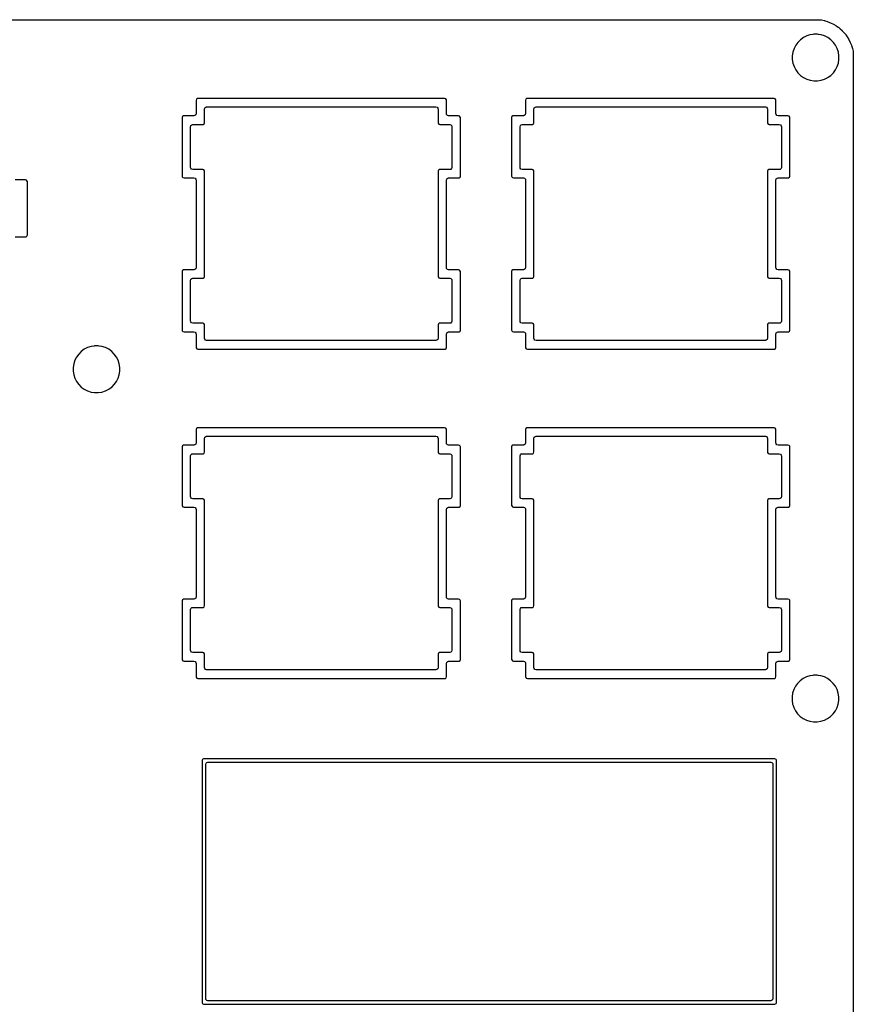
# Model space of a CAD drawing. Extents: x 1.3 to 14.4, y -4.9 to -1.
# Tile 25 of 25: x 12.5 to 14.4, y -3.2 to -1. Entities that reach past the tile are written whole.
import ezdxf

# ---------------------------------------------------------------- set-up
doc = ezdxf.new("R2010")
doc.units = 0
doc.header["$MEASUREMENT"] = 0
doc.layers.add('BLACK', color=7, linetype='CONTINUOUS')

msp = doc.modelspace()

# ---------------------------------------------------------------- linework, layer by layer
at = {"layer": 'BLACK', "linetype": 'CONTINUOUS'}
for p, q in [((1.337, -0.9922), (14.3029, -0.9922)), ((14.3029, -0.9922), (14.3042, -0.9924)), ((14.3042, -0.9924), (14.3113, -0.9944)), ((14.3113, -0.9944), (14.3114, -0.9944)), ((14.3114, -0.9944), (14.312, -0.9945)), ((14.312, -0.9945), (14.3121, -0.9946)), ((14.3121, -0.9946), (14.3123, -0.9946)), ((14.3123, -0.9946), (14.3182, -0.9966)), ((14.3182, -0.9966), (14.3185, -0.9968)), ((14.3185, -0.9968), (14.319, -0.997)), ((14.319, -0.997), (14.3248, -0.9994)), ((14.3248, -0.9994), (14.3251, -0.9995)), ((14.3251, -0.9995), (14.3313, -1.0026)), ((14.3313, -1.0026), (14.3316, -1.0027)), ((14.3316, -1.0027), (14.3372, -1.0058)), ((14.3372, -1.0058), (14.3375, -1.006)), ((14.3375, -1.006), (14.342, -1.0091)), ((14.342, -1.0091), (14.3423, -1.0093)), ((14.2706, -1.0292), (14.2631, -1.033)), ((14.2707, -1.0291), (14.2706, -1.0292)), ((14.2776, -1.0269), (14.2707, -1.0291)), ((14.2785, -1.0266), (14.2776, -1.0269)), ((14.2849, -1.0256), (14.2785, -1.0266)), ((14.2868, -1.0253), (14.2849, -1.0256)), ((14.2952, -1.0253), (14.2868, -1.0253)), ((14.2971, -1.0256), (14.2952, -1.0253)), ((14.3034, -1.0266), (14.2971, -1.0256)), ((14.3114, -1.0292), (14.3034, -1.0266)), ((14.3034, -1.0266), (14.3034, -1.0266)), ((14.3034, -1.0266), (14.3034, -1.0266)), ((14.3188, -1.033), (14.3114, -1.0292)), ((14.3114, -1.0292), (14.3114, -1.0292)), ((14.3114, -1.0292), (14.3114, -1.0292)), ((14.3423, -1.0093), (14.3424, -1.0094)), ((14.3424, -1.0094), (14.3426, -1.0095)), ((14.3426, -1.0095), (14.3466, -1.0129)), ((14.3466, -1.0129), (14.3468, -1.0131)), ((14.3468, -1.0131), (14.3502, -1.0164)), ((14.3502, -1.0164), (14.3511, -1.0172)), ((14.3511, -1.0172), (14.3512, -1.0174)), ((14.3512, -1.0174), (14.3555, -1.0218)), ((14.3555, -1.0218), (14.3556, -1.022)), ((14.3556, -1.022), (14.3593, -1.0263)), ((14.3593, -1.0263), (14.3595, -1.0265)), ((14.3595, -1.0265), (14.3599, -1.027)), ((14.3599, -1.027), (14.3622, -1.0301)), ((14.3622, -1.0301), (14.3623, -1.0304)), ((14.3623, -1.0304), (14.3628, -1.031)), ((14.3628, -1.031), (14.3629, -1.0313)), ((14.3629, -1.0313), (14.3662, -1.037)), ((14.2455, -1.0506), (14.2417, -1.058)), ((14.2504, -1.0438), (14.2455, -1.0506)), ((14.2563, -1.0379), (14.2504, -1.0438)), ((14.2631, -1.033), (14.2563, -1.0379)), ((14.3256, -1.0379), (14.3188, -1.033)), ((14.3315, -1.0438), (14.3256, -1.0379)), ((14.3364, -1.0506), (14.3315, -1.0438)), ((14.3402, -1.058), (14.3364, -1.0506)), ((14.3364, -1.0506), (14.3364, -1.0506)), ((14.3364, -1.0506), (14.3364, -1.0506)), ((14.3662, -1.037), (14.3663, -1.0373)), ((14.3663, -1.0373), (14.3695, -1.0439)), ((14.3695, -1.0439), (14.3696, -1.0442)), ((14.3696, -1.0442), (14.3722, -1.0506)), ((14.3722, -1.0506), (14.3723, -1.051)), ((14.3723, -1.051), (14.3725, -1.0513)), ((14.3725, -1.0513), (14.3745, -1.0577)), ((14.2391, -1.066), (14.2378, -1.0743)), ((14.2378, -1.0743), (14.2378, -1.0826)), ((14.2417, -1.058), (14.2391, -1.066)), ((14.3428, -1.066), (14.3402, -1.058)), ((14.3441, -1.0743), (14.3428, -1.066)), ((14.3441, -1.0826), (14.3441, -1.0743)), ((14.3745, -1.0577), (14.3746, -1.0579)), ((14.3746, -1.0579), (14.3762, -1.0636)), ((14.3762, -1.0636), (14.3765, -1.0647)), ((14.3765, -1.0647), (14.3767, -1.066)), ((14.3767, -1.066), (14.3767, -4.8443)), ((14.2378, -1.0826), (14.2391, -1.0909)), ((14.2391, -1.0909), (14.2391, -1.0909)), ((14.2391, -1.0909), (14.2417, -1.0988)), ((14.2417, -1.0988), (14.2417, -1.0989)), ((14.2417, -1.0989), (14.2455, -1.1063)), ((14.3364, -1.1063), (14.3402, -1.0989)), ((14.3402, -1.0989), (14.3428, -1.0909)), ((14.3428, -1.0909), (14.3441, -1.0826)), ((14.2455, -1.1063), (14.2504, -1.1131)), ((14.2504, -1.1131), (14.2563, -1.119)), ((14.2563, -1.119), (14.2631, -1.1239)), ((14.3197, -1.1233), (14.3256, -1.119)), ((14.3256, -1.119), (14.3315, -1.1131)), ((14.3256, -1.119), (14.3256, -1.119)), ((14.3256, -1.119), (14.3256, -1.119)), ((14.3315, -1.1131), (14.3364, -1.1063)), ((14.3315, -1.1131), (14.3315, -1.1131)), ((14.3315, -1.1131), (14.3315, -1.1131)), ((14.3364, -1.1063), (14.3364, -1.1063)), ((14.3364, -1.1063), (14.3364, -1.1063)), ((14.2631, -1.1239), (14.2631, -1.1239)), ((14.2631, -1.1239), (14.2631, -1.1239)), ((14.2631, -1.1239), (14.2706, -1.1277)), ((14.2706, -1.1277), (14.2785, -1.1303)), ((14.2785, -1.1303), (14.2868, -1.1316)), ((14.2868, -1.1316), (14.2868, -1.1316)), ((14.2868, -1.1316), (14.2952, -1.1316)), ((14.2952, -1.1316), (14.3034, -1.1303)), ((14.2952, -1.1316), (14.2952, -1.1316)), ((14.3034, -1.1303), (14.3114, -1.1277)), ((14.3114, -1.1277), (14.3188, -1.1239)), ((14.3188, -1.1239), (14.3197, -1.1233)), ((12.8812, -1.1735), (12.8804, -1.176)), ((12.8804, -1.176), (12.8804, -1.2061)), ((12.8833, -1.172), (12.8812, -1.1735)), ((12.8812, -1.1735), (12.8812, -1.1735)), ((12.8843, -1.1719), (12.8833, -1.172)), ((12.8833, -1.172), (12.8833, -1.172)), ((12.8846, -1.1718), (12.8843, -1.1719)), ((13.4462, -1.1718), (12.8846, -1.1718)), ((13.4487, -1.1726), (13.4462, -1.1718)), ((13.4462, -1.1718), (13.4462, -1.1718)), ((13.4502, -1.1747), (13.4487, -1.1726)), ((13.4487, -1.1726), (13.4487, -1.1726)), ((13.4504, -1.176), (13.4502, -1.1747)), ((13.4502, -1.1747), (13.4502, -1.1747)), ((13.4504, -1.2061), (13.4504, -1.176)), ((13.6312, -1.1735), (13.6304, -1.176)), ((13.6304, -1.176), (13.6304, -1.2061)), ((13.6333, -1.172), (13.6312, -1.1735)), ((13.6312, -1.1735), (13.6312, -1.1735)), ((13.6343, -1.1719), (13.6333, -1.172)), ((13.6333, -1.172), (13.6333, -1.172)), ((13.6346, -1.1718), (13.6343, -1.1719)), ((14.1962, -1.1718), (13.6346, -1.1718)), ((14.1987, -1.1726), (14.1962, -1.1718)), ((14.1962, -1.1718), (14.1962, -1.1718)), ((14.2002, -1.1747), (14.1987, -1.1726)), ((14.1987, -1.1726), (14.1987, -1.1726)), ((14.2004, -1.176), (14.2002, -1.1747)), ((14.2002, -1.1747), (14.2002, -1.1747)), ((14.2004, -1.2061), (14.2004, -1.176)), ((12.8529, -1.211), (12.8527, -1.211)), ((12.8755, -1.211), (12.8529, -1.211)), ((12.8776, -1.2106), (12.8755, -1.211)), ((12.8796, -1.2088), (12.8776, -1.2106)), ((12.8804, -1.2061), (12.8796, -1.2088)), ((12.8995, -1.1959), (12.9003, -1.1932)), ((12.8995, -1.2268), (12.8995, -1.1959)), ((12.9003, -1.1932), (12.9024, -1.1914)), ((12.9024, -1.1914), (12.9044, -1.191)), ((12.9044, -1.191), (13.4264, -1.191)), ((13.4264, -1.191), (13.429, -1.1917)), ((13.429, -1.1917), (13.4308, -1.1938)), ((13.4308, -1.1938), (13.4312, -1.1959)), ((13.4312, -1.1959), (13.4312, -1.2268)), ((13.4508, -1.2081), (13.4504, -1.2061)), ((13.4526, -1.2102), (13.4508, -1.2081)), ((13.4553, -1.211), (13.4526, -1.2102)), ((13.4779, -1.211), (13.4553, -1.211)), ((13.4803, -1.2118), (13.4779, -1.211)), ((13.4779, -1.211), (13.4779, -1.211)), ((13.6029, -1.211), (13.6027, -1.211)), ((13.6255, -1.211), (13.6029, -1.211)), ((13.6276, -1.2106), (13.6255, -1.211)), ((13.6296, -1.2088), (13.6276, -1.2106)), ((13.6304, -1.2061), (13.6296, -1.2088)), ((13.6495, -1.1959), (13.6503, -1.1932)), ((13.6495, -1.2268), (13.6495, -1.1959)), ((13.6503, -1.1932), (13.6524, -1.1914)), ((13.6524, -1.1914), (13.6544, -1.191)), ((13.6544, -1.191), (14.1764, -1.191)), ((14.1764, -1.191), (14.179, -1.1917)), ((14.179, -1.1917), (14.1808, -1.1938)), ((14.1808, -1.1938), (14.1812, -1.1959)), ((14.1812, -1.1959), (14.1812, -1.2268)), ((14.2008, -1.2081), (14.2004, -1.2061)), ((14.2026, -1.2102), (14.2008, -1.2081)), ((14.2053, -1.211), (14.2026, -1.2102)), ((14.2279, -1.211), (14.2053, -1.211)), ((14.2303, -1.2118), (14.2279, -1.211)), ((14.2279, -1.211), (14.2279, -1.211)), ((12.8495, -1.2127), (12.8487, -1.2151)), ((12.8487, -1.2151), (12.8487, -1.3485)), ((12.8516, -1.2112), (12.8495, -1.2127)), ((12.8495, -1.2127), (12.8495, -1.2127)), ((12.8527, -1.211), (12.8516, -1.2112)), ((12.8516, -1.2112), (12.8516, -1.2112)), ((12.8679, -1.2359), (12.8687, -1.2332)), ((12.8687, -1.2332), (12.8707, -1.2314)), ((12.8707, -1.2314), (12.8728, -1.231)), ((12.8728, -1.231), (12.8954, -1.231)), ((12.8954, -1.231), (12.8967, -1.2308)), ((12.8954, -1.231), (12.8954, -1.231)), ((12.8967, -1.2308), (12.8988, -1.2293)), ((12.8988, -1.2293), (12.8995, -1.2268)), ((13.4312, -1.2268), (13.4314, -1.2281)), ((13.4314, -1.2281), (13.4314, -1.2281)), ((13.4314, -1.2281), (13.4314, -1.2281)), ((13.4314, -1.2281), (13.4314, -1.2281)), ((13.4314, -1.2281), (13.4329, -1.2301)), ((13.4329, -1.2301), (13.433, -1.2302)), ((13.433, -1.2302), (13.4354, -1.231)), ((13.4354, -1.231), (13.458, -1.231)), ((13.458, -1.231), (13.4607, -1.2317)), ((13.4607, -1.2317), (13.4625, -1.2338)), ((13.4818, -1.2139), (13.4803, -1.2118)), ((13.4803, -1.2118), (13.4803, -1.2118)), ((13.482, -1.2151), (13.4818, -1.2139)), ((13.482, -1.3485), (13.482, -1.2151)), ((13.482, -1.2151), (13.482, -1.2151)), ((13.5995, -1.2127), (13.5987, -1.2151)), ((13.5987, -1.2151), (13.5987, -1.3485)), ((13.6016, -1.2112), (13.5995, -1.2127)), ((13.5995, -1.2127), (13.5995, -1.2127)), ((13.6027, -1.211), (13.6016, -1.2112)), ((13.6016, -1.2112), (13.6016, -1.2112)), ((13.6179, -1.2359), (13.6187, -1.2332)), ((13.6187, -1.2332), (13.6207, -1.2314)), ((13.6207, -1.2314), (13.6228, -1.231)), ((13.6228, -1.231), (13.6454, -1.231)), ((13.6454, -1.231), (13.6467, -1.2308)), ((13.6454, -1.231), (13.6454, -1.231)), ((13.6467, -1.2308), (13.6488, -1.2293)), ((13.6488, -1.2293), (13.6495, -1.2268)), ((14.1812, -1.2268), (14.1814, -1.2281)), ((14.1814, -1.2281), (14.1814, -1.2281)), ((14.1814, -1.2281), (14.1814, -1.2281)), ((14.1814, -1.2281), (14.1814, -1.2281)), ((14.1814, -1.2281), (14.1829, -1.2301)), ((14.1829, -1.2301), (14.183, -1.2302)), ((14.183, -1.2302), (14.1854, -1.231)), ((14.1854, -1.231), (14.208, -1.231)), ((14.208, -1.231), (14.2107, -1.2317)), ((14.2107, -1.2317), (14.2125, -1.2338)), ((14.2318, -1.2139), (14.2303, -1.2118)), ((14.2303, -1.2118), (14.2303, -1.2118)), ((14.232, -1.2151), (14.2318, -1.2139)), ((14.232, -1.3485), (14.232, -1.2151)), ((12.8679, -1.3286), (12.8679, -1.2359)), ((13.4625, -1.2338), (13.4629, -1.2359)), ((13.4629, -1.2359), (13.4629, -1.3286)), ((13.6179, -1.3286), (13.6179, -1.2359)), ((14.2125, -1.2338), (14.2129, -1.2359)), ((14.2129, -1.2359), (14.2129, -1.3286)), ((12.8683, -1.3306), (12.8679, -1.3286)), ((12.8701, -1.3327), (12.8683, -1.3306)), ((12.8728, -1.3335), (12.8701, -1.3327)), ((12.8954, -1.3335), (12.8728, -1.3335)), ((12.8978, -1.3343), (12.8954, -1.3335)), ((12.8954, -1.3335), (12.8954, -1.3335)), ((12.8993, -1.3364), (12.8978, -1.3343)), ((12.8978, -1.3343), (12.8978, -1.3343)), ((12.8995, -1.3376), (12.8993, -1.3364)), ((12.8995, -1.5768), (12.8995, -1.3376)), ((13.432, -1.3352), (13.4312, -1.3376)), ((13.4312, -1.3376), (13.4312, -1.5768)), ((13.4341, -1.3337), (13.432, -1.3352)), ((13.432, -1.3352), (13.432, -1.3352)), ((13.4352, -1.3335), (13.4341, -1.3337)), ((13.4341, -1.3337), (13.4341, -1.3337)), ((13.4354, -1.3335), (13.4352, -1.3335)), ((13.458, -1.3335), (13.4354, -1.3335)), ((13.4601, -1.3331), (13.458, -1.3335)), ((13.4621, -1.3313), (13.4601, -1.3331)), ((13.4629, -1.3286), (13.4621, -1.3313)), ((13.6183, -1.3306), (13.6179, -1.3286)), ((13.6201, -1.3327), (13.6183, -1.3306)), ((13.6228, -1.3335), (13.6201, -1.3327)), ((13.6454, -1.3335), (13.6228, -1.3335)), ((13.6478, -1.3343), (13.6454, -1.3335)), ((13.6454, -1.3335), (13.6454, -1.3335)), ((13.6493, -1.3364), (13.6478, -1.3343)), ((13.6478, -1.3343), (13.6478, -1.3343)), ((13.6495, -1.3376), (13.6493, -1.3364)), ((13.6495, -1.5768), (13.6495, -1.3376)), ((14.182, -1.3352), (14.1812, -1.3376)), ((14.1812, -1.3376), (14.1812, -1.5768)), ((14.1841, -1.3337), (14.182, -1.3352)), ((14.182, -1.3352), (14.182, -1.3352)), ((14.1852, -1.3335), (14.1841, -1.3337)), ((14.1841, -1.3337), (14.1841, -1.3337)), ((14.1854, -1.3335), (14.1852, -1.3335)), ((14.208, -1.3335), (14.1854, -1.3335)), ((14.2101, -1.3331), (14.208, -1.3335)), ((14.2121, -1.3313), (14.2101, -1.3331)), ((14.2129, -1.3286), (14.2121, -1.3313)), ((12.4921, -1.3568), (12.4686, -1.3568)), ((12.4945, -1.3576), (12.4921, -1.3568)), ((12.4921, -1.3568), (12.4921, -1.3568)), ((12.496, -1.3597), (12.4945, -1.3576)), ((12.4945, -1.3576), (12.4945, -1.3576)), ((12.4962, -1.361), (12.496, -1.3597)), ((12.4962, -1.4826), (12.4962, -1.361)), ((12.8487, -1.3485), (12.8489, -1.3498)), ((12.8489, -1.3498), (12.8489, -1.3498)), ((12.8489, -1.3498), (12.8489, -1.3498)), ((12.8489, -1.3498), (12.8505, -1.3518)), ((12.8505, -1.3518), (12.8529, -1.3526)), ((12.8529, -1.3526), (12.8755, -1.3526)), ((12.8755, -1.3526), (12.8782, -1.3534)), ((12.8782, -1.3534), (12.88, -1.3555)), ((12.88, -1.3555), (12.8804, -1.3575)), ((12.8804, -1.3575), (12.8804, -1.5569)), ((13.4504, -1.3575), (13.4512, -1.3549)), ((13.4504, -1.5569), (13.4504, -1.3575)), ((13.4512, -1.3549), (13.4532, -1.3531)), ((13.4532, -1.3531), (13.4553, -1.3526)), ((13.4553, -1.3526), (13.4779, -1.3526)), ((13.4779, -1.3526), (13.4792, -1.3524)), ((13.4779, -1.3526), (13.4779, -1.3526)), ((13.4792, -1.3524), (13.4813, -1.3509)), ((13.4813, -1.3509), (13.482, -1.3485)), ((13.5987, -1.3485), (13.5989, -1.3498)), ((13.5989, -1.3498), (13.5989, -1.3498)), ((13.5989, -1.3498), (13.5989, -1.3498)), ((13.5989, -1.3498), (13.6005, -1.3518)), ((13.6005, -1.3518), (13.6029, -1.3526)), ((13.6029, -1.3526), (13.6255, -1.3526)), ((13.6255, -1.3526), (13.6282, -1.3534)), ((13.6282, -1.3534), (13.63, -1.3555)), ((13.63, -1.3555), (13.6304, -1.3575)), ((13.6304, -1.3575), (13.6304, -1.5569)), ((14.2004, -1.3575), (14.2012, -1.3549)), ((14.2004, -1.5569), (14.2004, -1.3575)), ((14.2012, -1.3549), (14.2032, -1.3531)), ((14.2032, -1.3531), (14.2053, -1.3526)), ((14.2053, -1.3526), (14.2279, -1.3526)), ((14.2279, -1.3526), (14.2292, -1.3524)), ((14.2279, -1.3526), (14.2279, -1.3526)), ((14.2292, -1.3524), (14.2313, -1.3509)), ((14.2313, -1.3509), (14.232, -1.3485)), ((12.4686, -1.4868), (12.4921, -1.4868)), ((12.4921, -1.4868), (12.4933, -1.4866)), ((12.4921, -1.4868), (12.4921, -1.4868)), ((12.4933, -1.4866), (12.4954, -1.4851)), ((12.4954, -1.4851), (12.4962, -1.4826)), ((12.8495, -1.5635), (12.8487, -1.566)), ((12.8487, -1.566), (12.8487, -1.566)), ((12.8487, -1.566), (12.8487, -1.6993)), ((12.8516, -1.562), (12.8495, -1.5635)), ((12.8495, -1.5635), (12.8495, -1.5635)), ((12.8527, -1.5619), (12.8516, -1.562)), ((12.8516, -1.562), (12.8516, -1.562)), ((12.8529, -1.5618), (12.8527, -1.5619)), ((12.8755, -1.5618), (12.8529, -1.5618)), ((12.8776, -1.5614), (12.8755, -1.5618)), ((12.8796, -1.5596), (12.8776, -1.5614)), ((12.8804, -1.5569), (12.8796, -1.5596)), ((13.4508, -1.559), (13.4504, -1.5569)), ((13.4526, -1.5611), (13.4508, -1.559)), ((13.4553, -1.5618), (13.4526, -1.5611)), ((13.4779, -1.5618), (13.4553, -1.5618)), ((13.4803, -1.5626), (13.4779, -1.5618)), ((13.4779, -1.5618), (13.4779, -1.5618)), ((13.4818, -1.5647), (13.4803, -1.5626)), ((13.4803, -1.5626), (13.4803, -1.5626)), ((13.482, -1.566), (13.4818, -1.5647)), ((13.482, -1.6993), (13.482, -1.566)), ((13.5995, -1.5635), (13.5987, -1.566)), ((13.5987, -1.566), (13.5987, -1.566)), ((13.5987, -1.566), (13.5987, -1.6993)), ((13.6016, -1.562), (13.5995, -1.5635)), ((13.5995, -1.5635), (13.5995, -1.5635)), ((13.6027, -1.5619), (13.6016, -1.562)), ((13.6016, -1.562), (13.6016, -1.562)), ((13.6029, -1.5618), (13.6027, -1.5619)), ((13.6255, -1.5618), (13.6029, -1.5618)), ((13.6276, -1.5614), (13.6255, -1.5618)), ((13.6296, -1.5596), (13.6276, -1.5614)), ((13.6304, -1.5569), (13.6296, -1.5596)), ((14.2008, -1.559), (14.2004, -1.5569)), ((14.2026, -1.5611), (14.2008, -1.559)), ((14.2053, -1.5618), (14.2026, -1.5611)), ((14.2279, -1.5618), (14.2053, -1.5618)), ((14.2303, -1.5626), (14.2279, -1.5618)), ((14.2279, -1.5618), (14.2279, -1.5618)), ((14.2318, -1.5647), (14.2303, -1.5626)), ((14.2303, -1.5626), (14.2303, -1.5626)), ((14.232, -1.566), (14.2318, -1.5647)), ((14.232, -1.6993), (14.232, -1.566)), ((12.8679, -1.5859), (12.8687, -1.5832)), ((12.8679, -1.6786), (12.8679, -1.5859)), ((12.8687, -1.5832), (12.8707, -1.5814)), ((12.8707, -1.5814), (12.8728, -1.581)), ((12.8728, -1.581), (12.8954, -1.581)), ((12.8954, -1.581), (12.8967, -1.5808)), ((12.8954, -1.581), (12.8954, -1.581)), ((12.8967, -1.5808), (12.8988, -1.5793)), ((12.8988, -1.5793), (12.8995, -1.5768)), ((13.4312, -1.5768), (13.4314, -1.5781)), ((13.4314, -1.5781), (13.4314, -1.5781)), ((13.4314, -1.5781), (13.4314, -1.5781)), ((13.4314, -1.5781), (13.433, -1.5802)), ((13.433, -1.5802), (13.4354, -1.581)), ((13.4354, -1.581), (13.458, -1.581)), ((13.458, -1.581), (13.4607, -1.5817)), ((13.4607, -1.5817), (13.4625, -1.5838)), ((13.4625, -1.5838), (13.4629, -1.5859)), ((13.4629, -1.5859), (13.4629, -1.6786)), ((13.6179, -1.5859), (13.6187, -1.5832)), ((13.6179, -1.6786), (13.6179, -1.5859)), ((13.6187, -1.5832), (13.6207, -1.5814)), ((13.6207, -1.5814), (13.6228, -1.581)), ((13.6228, -1.581), (13.6454, -1.581)), ((13.6454, -1.581), (13.6467, -1.5808)), ((13.6454, -1.581), (13.6454, -1.581)), ((13.6467, -1.5808), (13.6488, -1.5793)), ((13.6488, -1.5793), (13.6495, -1.5768)), ((14.1812, -1.5768), (14.1814, -1.5781)), ((14.1814, -1.5781), (14.1814, -1.5781)), ((14.1814, -1.5781), (14.1814, -1.5781)), ((14.1814, -1.5781), (14.183, -1.5802)), ((14.183, -1.5802), (14.1854, -1.581)), ((14.1854, -1.581), (14.208, -1.581)), ((14.208, -1.581), (14.2107, -1.5817)), ((14.2107, -1.5817), (14.2125, -1.5838)), ((14.2125, -1.5838), (14.2129, -1.5859)), ((14.2129, -1.5859), (14.2129, -1.6786)), ((12.8683, -1.6806), (12.8679, -1.6786)), ((12.8701, -1.6827), (12.8683, -1.6806)), ((13.4621, -1.6813), (13.4601, -1.6831)), ((13.4629, -1.6786), (13.4621, -1.6813)), ((13.6183, -1.6806), (13.6179, -1.6786)), ((13.6201, -1.6827), (13.6183, -1.6806)), ((14.2121, -1.6813), (14.2101, -1.6831)), ((14.2129, -1.6786), (14.2121, -1.6813)), ((12.8487, -1.6993), (12.8487, -1.6994)), ((12.8487, -1.6994), (12.8489, -1.7006)), ((12.8489, -1.7006), (12.8489, -1.7006)), ((12.8489, -1.7006), (12.8489, -1.7006)), ((12.8489, -1.7006), (12.8505, -1.7027)), ((12.8505, -1.7027), (12.8529, -1.7035)), ((12.8529, -1.7035), (12.8755, -1.7035)), ((12.8728, -1.6835), (12.8701, -1.6827)), ((12.8954, -1.6835), (12.8728, -1.6835)), ((12.8755, -1.7035), (12.8782, -1.7042)), ((12.8782, -1.7042), (12.88, -1.7063)), ((12.8978, -1.6843), (12.8954, -1.6835)), ((12.8954, -1.6835), (12.8954, -1.6835)), ((12.8993, -1.6864), (12.8978, -1.6843)), ((12.8978, -1.6843), (12.8978, -1.6843)), ((12.8995, -1.6876), (12.8993, -1.6864)), ((12.8993, -1.6864), (12.8993, -1.6864)), ((12.8995, -1.7178), (12.8995, -1.6876)), ((13.432, -1.6852), (13.4312, -1.6876)), ((13.4312, -1.6876), (13.4312, -1.7178)), ((13.4341, -1.6837), (13.432, -1.6852)), ((13.432, -1.6852), (13.432, -1.6852)), ((13.4352, -1.6835), (13.4341, -1.6837)), ((13.4341, -1.6837), (13.4341, -1.6837)), ((13.4354, -1.6835), (13.4352, -1.6835)), ((13.458, -1.6835), (13.4354, -1.6835)), ((13.4512, -1.7057), (13.4532, -1.7039)), ((13.4532, -1.7039), (13.4553, -1.7035)), ((13.4553, -1.7035), (13.4779, -1.7035)), ((13.4601, -1.6831), (13.458, -1.6835)), ((13.4779, -1.7035), (13.4792, -1.7033)), ((13.4779, -1.7035), (13.4779, -1.7035)), ((13.4792, -1.7033), (13.4813, -1.7018)), ((13.4813, -1.7018), (13.482, -1.6993)), ((13.5987, -1.6993), (13.5987, -1.6994)), ((13.5987, -1.6994), (13.5989, -1.7006)), ((13.5989, -1.7006), (13.5989, -1.7006)), ((13.5989, -1.7006), (13.5989, -1.7006)), ((13.5989, -1.7006), (13.6005, -1.7027)), ((13.6005, -1.7027), (13.6029, -1.7035)), ((13.6029, -1.7035), (13.6255, -1.7035)), ((13.6228, -1.6835), (13.6201, -1.6827)), ((13.6454, -1.6835), (13.6228, -1.6835)), ((13.6255, -1.7035), (13.6282, -1.7042)), ((13.6282, -1.7042), (13.63, -1.7063)), ((13.6478, -1.6843), (13.6454, -1.6835)), ((13.6454, -1.6835), (13.6454, -1.6835)), ((13.6493, -1.6864), (13.6478, -1.6843)), ((13.6478, -1.6843), (13.6478, -1.6843)), ((13.6495, -1.6876), (13.6493, -1.6864)), ((13.6493, -1.6864), (13.6493, -1.6864)), ((13.6495, -1.7178), (13.6495, -1.6876)), ((14.182, -1.6852), (14.1812, -1.6876)), ((14.1812, -1.6876), (14.1812, -1.7178)), ((14.1841, -1.6837), (14.182, -1.6852)), ((14.182, -1.6852), (14.182, -1.6852)), ((14.1852, -1.6835), (14.1841, -1.6837)), ((14.1841, -1.6837), (14.1841, -1.6837)), ((14.1854, -1.6835), (14.1852, -1.6835)), ((14.208, -1.6835), (14.1854, -1.6835)), ((14.2012, -1.7057), (14.2032, -1.7039)), ((14.2032, -1.7039), (14.2053, -1.7035)), ((14.2053, -1.7035), (14.2279, -1.7035)), ((14.2101, -1.6831), (14.208, -1.6835)), ((14.2279, -1.7035), (14.2292, -1.7033)), ((14.2279, -1.7035), (14.2279, -1.7035)), ((14.2292, -1.7033), (14.2313, -1.7018)), ((14.2313, -1.7018), (14.232, -1.6993)), ((12.88, -1.7063), (12.8804, -1.7084)), ((12.8804, -1.7084), (12.8804, -1.7385)), ((12.9, -1.7198), (12.8995, -1.7178)), ((12.9018, -1.7219), (12.9, -1.7198)), ((12.9044, -1.7227), (12.9018, -1.7219)), ((13.4264, -1.7227), (12.9044, -1.7227)), ((13.4284, -1.7222), (13.4264, -1.7227)), ((13.4305, -1.7204), (13.4284, -1.7222)), ((13.4312, -1.7178), (13.4305, -1.7204)), ((13.4504, -1.7084), (13.4512, -1.7057)), ((13.4504, -1.7385), (13.4504, -1.7084)), ((13.63, -1.7063), (13.6304, -1.7084)), ((13.6304, -1.7084), (13.6304, -1.7385)), ((13.65, -1.7198), (13.6495, -1.7178)), ((13.6518, -1.7219), (13.65, -1.7198)), ((13.6544, -1.7227), (13.6518, -1.7219)), ((14.1764, -1.7227), (13.6544, -1.7227)), ((14.1784, -1.7222), (14.1764, -1.7227)), ((14.1805, -1.7204), (14.1784, -1.7222)), ((14.1812, -1.7178), (14.1805, -1.7204)), ((14.2004, -1.7084), (14.2012, -1.7057)), ((14.2004, -1.7385), (14.2004, -1.7084)), ((12.619, -1.7478), (12.6131, -1.7538)), ((12.6257, -1.7429), (12.619, -1.7478)), ((12.6332, -1.7391), (12.6257, -1.7429)), ((12.6412, -1.7365), (12.6332, -1.7391)), ((12.6475, -1.7355), (12.6412, -1.7365)), ((12.6494, -1.7352), (12.6475, -1.7355)), ((12.6578, -1.7352), (12.6494, -1.7352)), ((12.6597, -1.7355), (12.6578, -1.7352)), ((12.6661, -1.7365), (12.6597, -1.7355)), ((12.674, -1.7391), (12.6661, -1.7365)), ((12.6661, -1.7365), (12.6661, -1.7365)), ((12.6661, -1.7365), (12.6661, -1.7365)), ((12.6815, -1.7429), (12.674, -1.7391)), ((12.674, -1.7391), (12.674, -1.7391)), ((12.674, -1.7391), (12.674, -1.7391)), ((12.6883, -1.7478), (12.6815, -1.7429)), ((12.6942, -1.7538), (12.6883, -1.7478)), ((12.8804, -1.7385), (12.8806, -1.7398)), ((12.8806, -1.7398), (12.8806, -1.7398)), ((12.8806, -1.7398), (12.8806, -1.7398)), ((12.8806, -1.7398), (12.8821, -1.7418)), ((12.8821, -1.7418), (12.8846, -1.7426)), ((12.8846, -1.7426), (12.8846, -1.7426)), ((12.8846, -1.7426), (13.4462, -1.7426)), ((13.4462, -1.7426), (13.4475, -1.7424)), ((13.4462, -1.7426), (13.4462, -1.7426)), ((13.4475, -1.7424), (13.4496, -1.7409)), ((13.4496, -1.7409), (13.4504, -1.7385)), ((13.6304, -1.7385), (13.6306, -1.7398)), ((13.6306, -1.7398), (13.6306, -1.7398)), ((13.6306, -1.7398), (13.6306, -1.7398)), ((13.6306, -1.7398), (13.6321, -1.7418)), ((13.6321, -1.7418), (13.6346, -1.7426)), ((13.6346, -1.7426), (13.6346, -1.7426)), ((13.6346, -1.7426), (14.1962, -1.7426)), ((14.1962, -1.7426), (14.1975, -1.7424)), ((14.1962, -1.7426), (14.1962, -1.7426)), ((14.1975, -1.7424), (14.1996, -1.7409)), ((14.1996, -1.7409), (14.2004, -1.7385)), ((12.6043, -1.768), (12.6018, -1.7759)), ((12.6081, -1.7605), (12.6043, -1.768)), ((12.6131, -1.7538), (12.6081, -1.7605)), ((12.6991, -1.7605), (12.6942, -1.7538)), ((12.7029, -1.768), (12.6991, -1.7605)), ((12.6991, -1.7605), (12.6991, -1.7605)), ((12.6991, -1.7605), (12.6991, -1.7605)), ((12.7055, -1.7759), (12.7029, -1.768)), ((12.6018, -1.7759), (12.6004, -1.7842)), ((12.6004, -1.7842), (12.6004, -1.7926)), ((12.6004, -1.7926), (12.6018, -1.8008)), ((12.7068, -1.7842), (12.7055, -1.7759)), ((12.7055, -1.8008), (12.7068, -1.7926)), ((12.7068, -1.7926), (12.7068, -1.7842)), ((12.6018, -1.8008), (12.6043, -1.8088)), ((12.6043, -1.8088), (12.6081, -1.8163)), ((12.6081, -1.8163), (12.6131, -1.823)), ((12.6942, -1.823), (12.6991, -1.8163)), ((12.6991, -1.8163), (12.7029, -1.8088)), ((12.6991, -1.8163), (12.6991, -1.8163)), ((12.6991, -1.8163), (12.6991, -1.8163)), ((12.7029, -1.8088), (12.7055, -1.8008)), ((12.6131, -1.823), (12.619, -1.8289)), ((12.619, -1.8289), (12.6257, -1.8339)), ((12.6257, -1.8339), (12.6257, -1.8339)), ((12.6257, -1.8339), (12.6257, -1.8339)), ((12.6257, -1.8339), (12.6332, -1.8377)), ((12.6332, -1.8377), (12.6412, -1.8403)), ((12.6661, -1.8403), (12.674, -1.8377)), ((12.674, -1.8377), (12.6815, -1.8339)), ((12.6815, -1.8339), (12.6823, -1.8332)), ((12.6823, -1.8332), (12.6883, -1.8289)), ((12.6883, -1.8289), (12.6942, -1.823)), ((12.6883, -1.8289), (12.6883, -1.8289)), ((12.6883, -1.8289), (12.6883, -1.8289)), ((12.6942, -1.823), (12.6942, -1.823)), ((12.6942, -1.823), (12.6942, -1.823)), ((12.6412, -1.8403), (12.6494, -1.8416)), ((12.6494, -1.8416), (12.6494, -1.8416)), ((12.6494, -1.8416), (12.6578, -1.8416)), ((12.6578, -1.8416), (12.6661, -1.8403)), ((12.6578, -1.8416), (12.6578, -1.8416)), ((12.8812, -1.9235), (12.8804, -1.926)), ((12.8804, -1.926), (12.8804, -1.9561)), ((12.8833, -1.922), (12.8812, -1.9235)), ((12.8812, -1.9235), (12.8812, -1.9235)), ((12.8843, -1.9219), (12.8833, -1.922)), ((12.8833, -1.922), (12.8833, -1.922)), ((12.8846, -1.9218), (12.8843, -1.9219)), ((13.4462, -1.9218), (12.8846, -1.9218)), ((13.4487, -1.9226), (13.4462, -1.9218)), ((13.4462, -1.9218), (13.4462, -1.9218)), ((13.4502, -1.9247), (13.4487, -1.9226)), ((13.4487, -1.9226), (13.4487, -1.9226)), ((13.4504, -1.926), (13.4502, -1.9247)), ((13.4502, -1.9247), (13.4502, -1.9247)), ((13.4504, -1.9561), (13.4504, -1.926)), ((13.6312, -1.9235), (13.6304, -1.926)), ((13.6304, -1.926), (13.6304, -1.9561)), ((13.6333, -1.922), (13.6312, -1.9235)), ((13.6312, -1.9235), (13.6312, -1.9235)), ((13.6343, -1.9219), (13.6333, -1.922)), ((13.6333, -1.922), (13.6333, -1.922)), ((13.6346, -1.9218), (13.6343, -1.9219)), ((14.1962, -1.9218), (13.6346, -1.9218)), ((14.1987, -1.9226), (14.1962, -1.9218)), ((14.1962, -1.9218), (14.1962, -1.9218)), ((14.2002, -1.9247), (14.1987, -1.9226)), ((14.1987, -1.9226), (14.1987, -1.9226)), ((14.2004, -1.926), (14.2002, -1.9247)), ((14.2002, -1.9247), (14.2002, -1.9247)), ((14.2004, -1.9561), (14.2004, -1.926)), ((12.8995, -1.9459), (12.9003, -1.9432)), ((12.8995, -1.9768), (12.8995, -1.9459)), ((12.9003, -1.9432), (12.9024, -1.9414)), ((12.9024, -1.9414), (12.9044, -1.941)), ((12.9044, -1.941), (13.4264, -1.941)), ((13.4264, -1.941), (13.429, -1.9417)), ((13.429, -1.9417), (13.4308, -1.9438)), ((13.4308, -1.9438), (13.4312, -1.9459)), ((13.4312, -1.9459), (13.4312, -1.9768)), ((13.6495, -1.9459), (13.6503, -1.9432)), ((13.6495, -1.9768), (13.6495, -1.9459)), ((13.6503, -1.9432), (13.6524, -1.9414)), ((13.6524, -1.9414), (13.6544, -1.941)), ((13.6544, -1.941), (14.1764, -1.941)), ((14.1764, -1.941), (14.179, -1.9417)), ((14.179, -1.9417), (14.1808, -1.9438)), ((14.1808, -1.9438), (14.1812, -1.9459)), ((14.1812, -1.9459), (14.1812, -1.9768)), ((12.8495, -1.9627), (12.8487, -1.9651)), ((12.8487, -1.9651), (12.8487, -2.0985)), ((12.8516, -1.9612), (12.8495, -1.9627)), ((12.8495, -1.9627), (12.8495, -1.9627)), ((12.8527, -1.961), (12.8516, -1.9612)), ((12.8516, -1.9612), (12.8516, -1.9612)), ((12.8529, -1.961), (12.8527, -1.961)), ((12.8755, -1.961), (12.8529, -1.961)), ((12.8776, -1.9606), (12.8755, -1.961)), ((12.8796, -1.9588), (12.8776, -1.9606)), ((12.8804, -1.9561), (12.8796, -1.9588)), ((13.4508, -1.9581), (13.4504, -1.9561)), ((13.4526, -1.9602), (13.4508, -1.9581)), ((13.4553, -1.961), (13.4526, -1.9602)), ((13.4779, -1.961), (13.4553, -1.961)), ((13.4803, -1.9618), (13.4779, -1.961)), ((13.4779, -1.961), (13.4779, -1.961)), ((13.4818, -1.9639), (13.4803, -1.9618)), ((13.4803, -1.9618), (13.4803, -1.9618)), ((13.482, -1.9651), (13.4818, -1.9639)), ((13.482, -2.0985), (13.482, -1.9651)), ((13.482, -1.9651), (13.482, -1.9651)), ((13.5995, -1.9627), (13.5987, -1.9651)), ((13.5987, -1.9651), (13.5987, -2.0985)), ((13.6016, -1.9612), (13.5995, -1.9627)), ((13.5995, -1.9627), (13.5995, -1.9627)), ((13.6027, -1.961), (13.6016, -1.9612)), ((13.6016, -1.9612), (13.6016, -1.9612)), ((13.6029, -1.961), (13.6027, -1.961)), ((13.6255, -1.961), (13.6029, -1.961)), ((13.6276, -1.9606), (13.6255, -1.961)), ((13.6296, -1.9588), (13.6276, -1.9606)), ((13.6304, -1.9561), (13.6296, -1.9588)), ((14.2008, -1.9581), (14.2004, -1.9561)), ((14.2026, -1.9602), (14.2008, -1.9581)), ((14.2053, -1.961), (14.2026, -1.9602)), ((14.2279, -1.961), (14.2053, -1.961)), ((14.2303, -1.9618), (14.2279, -1.961)), ((14.2279, -1.961), (14.2279, -1.961)), ((14.2318, -1.9639), (14.2303, -1.9618)), ((14.2303, -1.9618), (14.2303, -1.9618)), ((14.232, -1.9651), (14.2318, -1.9639)), ((14.232, -2.0985), (14.232, -1.9651)), ((12.8679, -1.9859), (12.8687, -1.9832)), ((12.8679, -2.0786), (12.8679, -1.9859)), ((12.8687, -1.9832), (12.8707, -1.9814)), ((12.8707, -1.9814), (12.8728, -1.981)), ((12.8728, -1.981), (12.8954, -1.981)), ((12.8954, -1.981), (12.8967, -1.9808)), ((12.8954, -1.981), (12.8954, -1.981)), ((12.8967, -1.9808), (12.8988, -1.9793)), ((12.8988, -1.9793), (12.8995, -1.9768)), ((13.4312, -1.9768), (13.4314, -1.9781)), ((13.4314, -1.9781), (13.4314, -1.9781)), ((13.4314, -1.9781), (13.4314, -1.9781)), ((13.4314, -1.9781), (13.433, -1.9802)), ((13.433, -1.9802), (13.4354, -1.981)), ((13.4354, -1.981), (13.458, -1.981)), ((13.458, -1.981), (13.4607, -1.9817)), ((13.4607, -1.9817), (13.4625, -1.9838)), ((13.4625, -1.9838), (13.4629, -1.9859)), ((13.4629, -1.9859), (13.4629, -2.0786)), ((13.6179, -1.9859), (13.6187, -1.9832)), ((13.6179, -2.0786), (13.6179, -1.9859)), ((13.6187, -1.9832), (13.6207, -1.9814)), ((13.6207, -1.9814), (13.6228, -1.981)), ((13.6228, -1.981), (13.6454, -1.981)), ((13.6454, -1.981), (13.6467, -1.9808)), ((13.6454, -1.981), (13.6454, -1.981)), ((13.6467, -1.9808), (13.6488, -1.9793)), ((13.6488, -1.9793), (13.6495, -1.9768)), ((14.1812, -1.9768), (14.1814, -1.9781)), ((14.1814, -1.9781), (14.1814, -1.9781)), ((14.1814, -1.9781), (14.1814, -1.9781)), ((14.1814, -1.9781), (14.183, -1.9802)), ((14.183, -1.9802), (14.1854, -1.981)), ((14.1854, -1.981), (14.208, -1.981)), ((14.208, -1.981), (14.2107, -1.9817)), ((14.2107, -1.9817), (14.2125, -1.9838)), ((14.2125, -1.9838), (14.2129, -1.9859)), ((14.2129, -1.9859), (14.2129, -2.0786)), ((12.8683, -2.0806), (12.8679, -2.0786)), ((12.8701, -2.0827), (12.8683, -2.0806)), ((12.8728, -2.0835), (12.8701, -2.0827)), ((12.8954, -2.0835), (12.8728, -2.0835)), ((12.8978, -2.0843), (12.8954, -2.0835)), ((12.8954, -2.0835), (12.8954, -2.0835)), ((12.8993, -2.0864), (12.8978, -2.0843)), ((12.8978, -2.0843), (12.8978, -2.0843)), ((13.432, -2.0852), (13.4312, -2.0876)), ((13.4341, -2.0837), (13.432, -2.0852)), ((13.432, -2.0852), (13.432, -2.0852)), ((13.4352, -2.0835), (13.4341, -2.0837)), ((13.4341, -2.0837), (13.4341, -2.0837)), ((13.4354, -2.0835), (13.4352, -2.0835)), ((13.458, -2.0835), (13.4354, -2.0835)), ((13.4601, -2.0831), (13.458, -2.0835)), ((13.4621, -2.0813), (13.4601, -2.0831)), ((13.4629, -2.0786), (13.4621, -2.0813)), ((13.6183, -2.0806), (13.6179, -2.0786)), ((13.6201, -2.0827), (13.6183, -2.0806)), ((13.6228, -2.0835), (13.6201, -2.0827)), ((13.6454, -2.0835), (13.6228, -2.0835)), ((13.6478, -2.0843), (13.6454, -2.0835)), ((13.6454, -2.0835), (13.6454, -2.0835)), ((13.6493, -2.0864), (13.6478, -2.0843)), ((13.6478, -2.0843), (13.6478, -2.0843)), ((14.182, -2.0852), (14.1812, -2.0876)), ((14.1841, -2.0837), (14.182, -2.0852)), ((14.182, -2.0852), (14.182, -2.0852)), ((14.1852, -2.0835), (14.1841, -2.0837)), ((14.1841, -2.0837), (14.1841, -2.0837)), ((14.1854, -2.0835), (14.1852, -2.0835)), ((14.208, -2.0835), (14.1854, -2.0835)), ((14.2101, -2.0831), (14.208, -2.0835)), ((14.2121, -2.0813), (14.2101, -2.0831)), ((14.2129, -2.0786), (14.2121, -2.0813)), ((12.8487, -2.0985), (12.8489, -2.0998)), ((12.8489, -2.0998), (12.8489, -2.0998)), ((12.8489, -2.0998), (12.8489, -2.0998)), ((12.8489, -2.0998), (12.8505, -2.1018)), ((12.8505, -2.1018), (12.8529, -2.1026)), ((12.8529, -2.1026), (12.8755, -2.1026)), ((12.8755, -2.1026), (12.8782, -2.1034)), ((12.8782, -2.1034), (12.88, -2.1055)), ((12.88, -2.1055), (12.8804, -2.1075)), ((12.8804, -2.1075), (12.8804, -2.3069)), ((12.8995, -2.0876), (12.8993, -2.0864)), ((12.8995, -2.3268), (12.8995, -2.0876)), ((13.4312, -2.0876), (13.4312, -2.3268)), ((13.4504, -2.1075), (13.4512, -2.1049)), ((13.4504, -2.3069), (13.4504, -2.1075)), ((13.4512, -2.1049), (13.4532, -2.1031)), ((13.4532, -2.1031), (13.4553, -2.1026)), ((13.4553, -2.1026), (13.4779, -2.1026)), ((13.4779, -2.1026), (13.4792, -2.1024)), ((13.4779, -2.1026), (13.4779, -2.1026)), ((13.4792, -2.1024), (13.4813, -2.1009)), ((13.4813, -2.1009), (13.482, -2.0985)), ((13.5987, -2.0985), (13.5989, -2.0998)), ((13.5989, -2.0998), (13.5989, -2.0998)), ((13.5989, -2.0998), (13.5989, -2.0998)), ((13.5989, -2.0998), (13.6005, -2.1018)), ((13.6005, -2.1018), (13.6029, -2.1026)), ((13.6029, -2.1026), (13.6255, -2.1026)), ((13.6255, -2.1026), (13.6282, -2.1034)), ((13.6282, -2.1034), (13.63, -2.1055)), ((13.63, -2.1055), (13.6304, -2.1075)), ((13.6304, -2.1075), (13.6304, -2.3069)), ((13.6495, -2.0876), (13.6493, -2.0864)), ((13.6495, -2.3268), (13.6495, -2.0876)), ((14.1812, -2.0876), (14.1812, -2.3268)), ((14.2004, -2.1075), (14.2012, -2.1049)), ((14.2004, -2.3069), (14.2004, -2.1075)), ((14.2012, -2.1049), (14.2032, -2.1031)), ((14.2032, -2.1031), (14.2053, -2.1026)), ((14.2053, -2.1026), (14.2279, -2.1026)), ((14.2279, -2.1026), (14.2292, -2.1024)), ((14.2279, -2.1026), (14.2279, -2.1026)), ((14.2292, -2.1024), (14.2313, -2.1009)), ((14.2313, -2.1009), (14.232, -2.0985)), ((12.8796, -2.3096), (12.8776, -2.3114)), ((12.8804, -2.3069), (12.8796, -2.3096)), ((13.4508, -2.309), (13.4504, -2.3069)), ((13.4526, -2.3111), (13.4508, -2.309)), ((13.6296, -2.3096), (13.6276, -2.3114)), ((13.6304, -2.3069), (13.6296, -2.3096)), ((14.2008, -2.309), (14.2004, -2.3069)), ((14.2026, -2.3111), (14.2008, -2.309)), ((12.8495, -2.3135), (12.8487, -2.316)), ((12.8487, -2.316), (12.8487, -2.4493)), ((12.8516, -2.312), (12.8495, -2.3135)), ((12.8495, -2.3135), (12.8495, -2.3135)), ((12.8527, -2.3119), (12.8516, -2.312)), ((12.8516, -2.312), (12.8516, -2.312)), ((12.8529, -2.3118), (12.8527, -2.3119)), ((12.8755, -2.3118), (12.8529, -2.3118)), ((12.8687, -2.3332), (12.8707, -2.3314)), ((12.8707, -2.3314), (12.8728, -2.331)), ((12.8728, -2.331), (12.8954, -2.331)), ((12.8776, -2.3114), (12.8755, -2.3118)), ((12.8954, -2.331), (12.8967, -2.3308)), ((12.8954, -2.331), (12.8954, -2.331)), ((12.8967, -2.3308), (12.8988, -2.3293)), ((12.8988, -2.3293), (12.8995, -2.3268)), ((13.4312, -2.3268), (13.4314, -2.3281)), ((13.4314, -2.3281), (13.4314, -2.3281)), ((13.4314, -2.3281), (13.4314, -2.3281)), ((13.4314, -2.3281), (13.433, -2.3302)), ((13.433, -2.3302), (13.4354, -2.331)), ((13.4354, -2.331), (13.458, -2.331)), ((13.4553, -2.3118), (13.4526, -2.3111)), ((13.4779, -2.3118), (13.4553, -2.3118)), ((13.458, -2.331), (13.4607, -2.3317)), ((13.4607, -2.3317), (13.4625, -2.3338)), ((13.4803, -2.3126), (13.4779, -2.3118)), ((13.4779, -2.3118), (13.4779, -2.3118)), ((13.4818, -2.3147), (13.4803, -2.3126)), ((13.4803, -2.3126), (13.4803, -2.3126)), ((13.482, -2.316), (13.4818, -2.3147)), ((13.482, -2.4493), (13.482, -2.316)), ((13.5995, -2.3135), (13.5987, -2.316)), ((13.5987, -2.316), (13.5987, -2.4493)), ((13.6016, -2.312), (13.5995, -2.3135)), ((13.5995, -2.3135), (13.5995, -2.3135)), ((13.6027, -2.3119), (13.6016, -2.312)), ((13.6016, -2.312), (13.6016, -2.312)), ((13.6029, -2.3118), (13.6027, -2.3119)), ((13.6255, -2.3118), (13.6029, -2.3118)), ((13.6187, -2.3332), (13.6207, -2.3314)), ((13.6207, -2.3314), (13.6228, -2.331)), ((13.6228, -2.331), (13.6454, -2.331)), ((13.6276, -2.3114), (13.6255, -2.3118)), ((13.6454, -2.331), (13.6467, -2.3308)), ((13.6454, -2.331), (13.6454, -2.331)), ((13.6467, -2.3308), (13.6488, -2.3293)), ((13.6488, -2.3293), (13.6495, -2.3268)), ((14.1812, -2.3268), (14.1814, -2.3281)), ((14.1814, -2.3281), (14.1814, -2.3281)), ((14.1814, -2.3281), (14.1814, -2.3281)), ((14.1814, -2.3281), (14.183, -2.3302)), ((14.183, -2.3302), (14.1854, -2.331)), ((14.1854, -2.331), (14.208, -2.331)), ((14.2053, -2.3118), (14.2026, -2.3111)), ((14.2279, -2.3118), (14.2053, -2.3118)), ((14.208, -2.331), (14.2107, -2.3317)), ((14.2107, -2.3317), (14.2125, -2.3338)), ((14.2303, -2.3126), (14.2279, -2.3118)), ((14.2279, -2.3118), (14.2279, -2.3118)), ((14.2318, -2.3147), (14.2303, -2.3126)), ((14.2303, -2.3126), (14.2303, -2.3126)), ((14.232, -2.316), (14.2318, -2.3147)), ((14.232, -2.4493), (14.232, -2.316)), ((12.8679, -2.3359), (12.8687, -2.3332)), ((12.8679, -2.4286), (12.8679, -2.3359)), ((13.4625, -2.3338), (13.4629, -2.3359)), ((13.4629, -2.3359), (13.4629, -2.4286)), ((13.6179, -2.3359), (13.6187, -2.3332)), ((13.6179, -2.4286), (13.6179, -2.3359)), ((14.2125, -2.3338), (14.2129, -2.3359)), ((14.2129, -2.3359), (14.2129, -2.4286)), ((12.8683, -2.4306), (12.8679, -2.4286)), ((12.8701, -2.4327), (12.8683, -2.4306)), ((12.8728, -2.4335), (12.8701, -2.4327)), ((12.8954, -2.4335), (12.8728, -2.4335)), ((12.8978, -2.4343), (12.8954, -2.4335)), ((12.8954, -2.4335), (12.8954, -2.4335)), ((12.8993, -2.4364), (12.8978, -2.4343)), ((12.8978, -2.4343), (12.8978, -2.4343)), ((12.8995, -2.4376), (12.8993, -2.4364)), ((12.8993, -2.4364), (12.8993, -2.4364)), ((12.8995, -2.4678), (12.8995, -2.4376)), ((13.432, -2.4352), (13.4312, -2.4376)), ((13.4312, -2.4376), (13.4312, -2.4678)), ((13.4341, -2.4337), (13.432, -2.4352)), ((13.432, -2.4352), (13.432, -2.4352)), ((13.4352, -2.4335), (13.4341, -2.4337)), ((13.4341, -2.4337), (13.4341, -2.4337)), ((13.4354, -2.4335), (13.4352, -2.4335)), ((13.458, -2.4335), (13.4354, -2.4335)), ((13.4601, -2.4331), (13.458, -2.4335)), ((13.4621, -2.4313), (13.4601, -2.4331)), ((13.4629, -2.4286), (13.4621, -2.4313)), ((13.6183, -2.4306), (13.6179, -2.4286)), ((13.6201, -2.4327), (13.6183, -2.4306)), ((13.6228, -2.4335), (13.6201, -2.4327)), ((13.6454, -2.4335), (13.6228, -2.4335)), ((13.6478, -2.4343), (13.6454, -2.4335)), ((13.6454, -2.4335), (13.6454, -2.4335)), ((13.6493, -2.4364), (13.6478, -2.4343)), ((13.6478, -2.4343), (13.6478, -2.4343)), ((13.6495, -2.4376), (13.6493, -2.4364)), ((13.6493, -2.4364), (13.6493, -2.4364)), ((13.6495, -2.4678), (13.6495, -2.4376)), ((14.182, -2.4352), (14.1812, -2.4376)), ((14.1812, -2.4376), (14.1812, -2.4678)), ((14.1841, -2.4337), (14.182, -2.4352)), ((14.182, -2.4352), (14.182, -2.4352)), ((14.1852, -2.4335), (14.1841, -2.4337)), ((14.1841, -2.4337), (14.1841, -2.4337)), ((14.1854, -2.4335), (14.1852, -2.4335)), ((14.208, -2.4335), (14.1854, -2.4335)), ((14.2101, -2.4331), (14.208, -2.4335)), ((14.2121, -2.4313), (14.2101, -2.4331)), ((14.2129, -2.4286), (14.2121, -2.4313)), ((12.8487, -2.4493), (12.8489, -2.4506)), ((12.8489, -2.4506), (12.8489, -2.4506)), ((12.8489, -2.4506), (12.8489, -2.4506)), ((12.8489, -2.4506), (12.8505, -2.4527)), ((12.8505, -2.4527), (12.8529, -2.4535)), ((12.8529, -2.4535), (12.8755, -2.4535)), ((12.8755, -2.4535), (12.8782, -2.4542)), ((12.8782, -2.4542), (12.88, -2.4563)), ((12.88, -2.4563), (12.8804, -2.4584)), ((12.8804, -2.4584), (12.8804, -2.4885)), ((13.4504, -2.4584), (13.4512, -2.4557)), ((13.4504, -2.4885), (13.4504, -2.4584)), ((13.4512, -2.4557), (13.4532, -2.4539)), ((13.4532, -2.4539), (13.4553, -2.4535)), ((13.4553, -2.4535), (13.4779, -2.4535)), ((13.4779, -2.4535), (13.4792, -2.4533)), ((13.4779, -2.4535), (13.4779, -2.4535)), ((13.4792, -2.4533), (13.4813, -2.4518)), ((13.4813, -2.4518), (13.482, -2.4493)), ((13.5987, -2.4493), (13.5989, -2.4506)), ((13.5989, -2.4506), (13.5989, -2.4506)), ((13.5989, -2.4506), (13.5989, -2.4506)), ((13.5989, -2.4506), (13.6005, -2.4527)), ((13.6005, -2.4527), (13.6029, -2.4535)), ((13.6029, -2.4535), (13.6255, -2.4535)), ((13.6255, -2.4535), (13.6282, -2.4542)), ((13.6282, -2.4542), (13.63, -2.4563)), ((13.63, -2.4563), (13.6304, -2.4584)), ((13.6304, -2.4584), (13.6304, -2.4885)), ((14.2004, -2.4584), (14.2012, -2.4557)), ((14.2004, -2.4885), (14.2004, -2.4584)), ((14.2012, -2.4557), (14.2032, -2.4539)), ((14.2032, -2.4539), (14.2053, -2.4535)), ((14.2053, -2.4535), (14.2279, -2.4535)), ((14.2279, -2.4535), (14.2292, -2.4533)), ((14.2279, -2.4535), (14.2279, -2.4535)), ((14.2292, -2.4533), (14.2313, -2.4518)), ((14.2313, -2.4518), (14.232, -2.4493)), ((12.8804, -2.4885), (12.8806, -2.4898)), ((12.9, -2.4698), (12.8995, -2.4678)), ((12.9018, -2.4719), (12.9, -2.4698)), ((12.9044, -2.4727), (12.9018, -2.4719)), ((13.4264, -2.4727), (12.9044, -2.4727)), ((13.4284, -2.4722), (13.4264, -2.4727)), ((13.4305, -2.4704), (13.4284, -2.4722)), ((13.4312, -2.4678), (13.4305, -2.4704)), ((13.4496, -2.4909), (13.4504, -2.4885)), ((13.6304, -2.4885), (13.6306, -2.4898)), ((13.65, -2.4698), (13.6495, -2.4678)), ((13.6518, -2.4719), (13.65, -2.4698)), ((13.6544, -2.4727), (13.6518, -2.4719)), ((14.1764, -2.4727), (13.6544, -2.4727)), ((14.1784, -2.4722), (14.1764, -2.4727)), ((14.1805, -2.4704), (14.1784, -2.4722)), ((14.1812, -2.4678), (14.1805, -2.4704)), ((14.1996, -2.4909), (14.2004, -2.4885)), ((14.27, -2.4892), (14.2625, -2.493)), ((14.2779, -2.4866), (14.27, -2.4892)), ((14.2843, -2.4856), (14.2779, -2.4866)), ((14.2862, -2.4853), (14.2843, -2.4856)), ((14.2946, -2.4853), (14.2862, -2.4853)), ((14.2965, -2.4856), (14.2946, -2.4853)), ((14.3028, -2.4866), (14.2965, -2.4856)), ((14.3108, -2.4892), (14.3028, -2.4866)), ((14.3028, -2.4866), (14.3028, -2.4866)), ((14.3028, -2.4866), (14.3028, -2.4866)), ((14.3182, -2.493), (14.3108, -2.4892)), ((14.3108, -2.4892), (14.3108, -2.4892)), ((14.3108, -2.4892), (14.3108, -2.4892)), ((12.8806, -2.4898), (12.8806, -2.4898)), ((12.8806, -2.4898), (12.8806, -2.4898)), ((12.8806, -2.4898), (12.8809, -2.4901)), ((12.8809, -2.4901), (12.8821, -2.4918)), ((12.8821, -2.4918), (12.8821, -2.4918)), ((12.8821, -2.4918), (12.8846, -2.4926)), ((12.8846, -2.4926), (12.8846, -2.4926)), ((12.8846, -2.4926), (13.4462, -2.4926)), ((13.4462, -2.4926), (13.4475, -2.4924)), ((13.4462, -2.4926), (13.4462, -2.4926)), ((13.4475, -2.4924), (13.4496, -2.4909)), ((13.6306, -2.4898), (13.6306, -2.4898)), ((13.6306, -2.4898), (13.6306, -2.4898)), ((13.6306, -2.4898), (13.6309, -2.4901)), ((13.6309, -2.4901), (13.6321, -2.4918)), ((13.6321, -2.4918), (13.6321, -2.4918)), ((13.6321, -2.4918), (13.6346, -2.4926)), ((13.6346, -2.4926), (13.6346, -2.4926)), ((13.6346, -2.4926), (14.1962, -2.4926)), ((14.1962, -2.4926), (14.1975, -2.4924)), ((14.1962, -2.4926), (14.1962, -2.4926)), ((14.1975, -2.4924), (14.1996, -2.4909)), ((14.2449, -2.5106), (14.2411, -2.5181)), ((14.2498, -2.5038), (14.2449, -2.5106)), ((14.2557, -2.4979), (14.2498, -2.5038)), ((14.2625, -2.493), (14.2557, -2.4979)), ((14.325, -2.4979), (14.3182, -2.493)), ((14.3309, -2.5038), (14.325, -2.4979)), ((14.3359, -2.5106), (14.3309, -2.5038)), ((14.3397, -2.5181), (14.3359, -2.5106)), ((14.3359, -2.5106), (14.3359, -2.5106)), ((14.3359, -2.5106), (14.3359, -2.5106)), ((14.2385, -2.526), (14.2372, -2.5343)), ((14.2411, -2.5181), (14.2385, -2.526)), ((14.3422, -2.526), (14.3397, -2.5181)), ((14.3436, -2.5343), (14.3422, -2.526)), ((14.2372, -2.5343), (14.2372, -2.5427)), ((14.2372, -2.5427), (14.2385, -2.5509)), ((14.2385, -2.5509), (14.2396, -2.5542)), ((14.2396, -2.5542), (14.2411, -2.5589)), ((14.3397, -2.5589), (14.3422, -2.5509)), ((14.3422, -2.5509), (14.3436, -2.5427)), ((14.3436, -2.5427), (14.3436, -2.5343)), ((14.2411, -2.5589), (14.2449, -2.5663)), ((14.2449, -2.5663), (14.2498, -2.5731)), ((14.2498, -2.5731), (14.2557, -2.579)), ((14.325, -2.579), (14.3309, -2.5731)), ((14.3309, -2.5731), (14.3359, -2.5663)), ((14.3309, -2.5731), (14.3309, -2.5731)), ((14.3309, -2.5731), (14.3309, -2.5731)), ((14.3359, -2.5663), (14.3397, -2.5589)), ((14.3359, -2.5663), (14.3359, -2.5663)), ((14.3359, -2.5663), (14.3359, -2.5663)), ((14.2557, -2.579), (14.2625, -2.584)), ((14.2625, -2.584), (14.2625, -2.584)), ((14.2625, -2.584), (14.2625, -2.584)), ((14.2625, -2.584), (14.27, -2.5878)), ((14.27, -2.5878), (14.2779, -2.5903)), ((14.2779, -2.5903), (14.2862, -2.5916)), ((14.2862, -2.5916), (14.2862, -2.5916)), ((14.2862, -2.5916), (14.2946, -2.5916)), ((14.2946, -2.5916), (14.3028, -2.5903)), ((14.2946, -2.5916), (14.2946, -2.5916)), ((14.3028, -2.5903), (14.3108, -2.5878)), ((14.3108, -2.5878), (14.3182, -2.584)), ((14.3182, -2.584), (14.3205, -2.5823)), ((14.3205, -2.5823), (14.325, -2.579)), ((14.325, -2.579), (14.325, -2.579)), ((14.325, -2.579), (14.325, -2.579)), ((12.8949, -2.6773), (12.8943, -2.6788)), ((12.8943, -2.6788), (12.8943, -3.2315)), ((12.8961, -2.6762), (12.8949, -2.6773)), ((12.8975, -2.6756), (12.8961, -2.6762)), ((12.8991, -2.6756), (12.8975, -2.6756)), ((12.8975, -2.6756), (12.8975, -2.6756)), ((14.1983, -2.6756), (12.8991, -2.6756)), ((12.9023, -2.6884), (12.903, -2.6858)), ((12.9023, -3.2219), (12.9023, -2.6884)), ((12.903, -2.6858), (12.9051, -2.684)), ((12.9051, -2.684), (12.9071, -2.6835)), ((12.9071, -2.6835), (14.1887, -2.6835)), ((14.1887, -2.6835), (14.1913, -2.6843)), ((14.1913, -2.6843), (14.1931, -2.6864)), ((14.1931, -2.6864), (14.1936, -2.6884)), ((14.1936, -2.6884), (14.1936, -3.2219)), ((14.1998, -2.6762), (14.1983, -2.6756)), ((14.1983, -2.6756), (14.1983, -2.6756)), ((14.2009, -2.6773), (14.1998, -2.6762)), ((14.1998, -2.6762), (14.1998, -2.6762)), ((14.2015, -2.6788), (14.2009, -2.6773)), ((14.2015, -3.2315), (14.2015, -2.6788)), ((12.9027, -3.2239), (12.9023, -3.2219)), ((12.9045, -3.226), (12.9027, -3.2239)), ((12.9071, -3.2268), (12.9045, -3.226)), ((14.1887, -3.2268), (12.9071, -3.2268)), ((14.1907, -3.2263), (14.1887, -3.2268)), ((14.1928, -3.2245), (14.1907, -3.2263)), ((14.1936, -3.2219), (14.1928, -3.2245)), ((12.8943, -3.2315), (12.8949, -3.233)), ((12.8949, -3.233), (12.8949, -3.233)), ((12.8949, -3.233), (12.8961, -3.2341)), ((12.8961, -3.2341), (12.8975, -3.2347)), ((12.8975, -3.2347), (12.8975, -3.2347)), ((12.8975, -3.2347), (14.1983, -3.2347)), ((14.1983, -3.2347), (14.1998, -3.2341)), ((14.1983, -3.2347), (14.1983, -3.2347)), ((14.1998, -3.2341), (14.2009, -3.233)), ((14.2009, -3.233), (14.2015, -3.2315))]:
    msp.add_line(p, q, dxfattribs=at)

doc.saveas('drawing.dxf')
